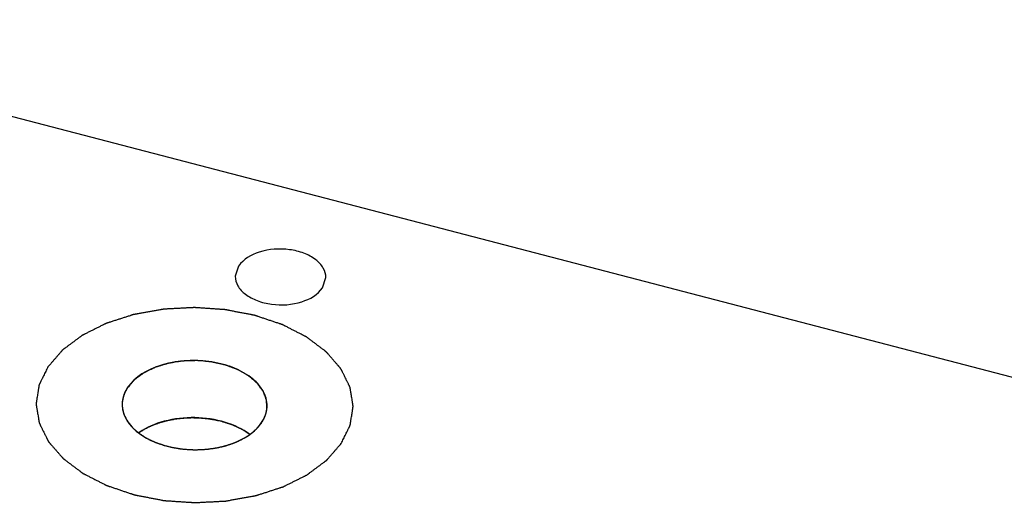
# Model space of a CAD drawing. Header units: millimetres. Extents: x 0 to 420, y 0 to 297.
# Tile 15 of 29: x 296.98 to 307.85, y 228.37 to 233.78. Entities that reach past the tile are written whole.
import ezdxf

# ---------------------------------------------------------------- set-up
doc = ezdxf.new("R2010")
doc.units = ezdxf.units.MM
doc.header["$LTSCALE"] = 23.1
doc.layers.get('0').update_dxf_attribs({"linetype": 'CONTINUOUS'})
doc.layers.add('02___PRT_ALL_AXES', color=7, linetype='CONTINUOUS')

msp = doc.modelspace()

# ---------------------------------------------------------------- linework, layer by layer
at = {"color": 7, "linetype": 'CONTINUOUS'}
msp.add_line((366.814, 214.462), (292.799, 233.778), dxfattribs=at)
at = {"color": 4, "linetype": 'CONTINUOUS'}
for points, knots in [([(300.533, 229.099), (300.541, 229.116), (300.554, 229.141), (300.57, 229.174), (300.582, 229.199), (300.592, 229.22), (300.601, 229.237), (300.607, 229.249), (300.612, 229.26), (300.616, 229.268), (300.619, 229.274), (300.622, 229.28), (300.625, 229.286), (300.627, 229.29), (300.628, 229.292), (300.629, 229.295), (300.63, 229.296), (300.63, 229.297), (300.631, 229.298), (300.631, 229.299), (300.631, 229.3), (300.632, 229.301), (300.632, 229.303), (300.632, 229.304), (300.632, 229.306), (300.633, 229.309), (300.633, 229.313), (300.634, 229.319), (300.635, 229.325), (300.636, 229.332), (300.638, 229.341), (300.639, 229.352), (300.641, 229.365), (300.644, 229.382), (300.648, 229.404), (300.651, 229.425), (300.654, 229.443), (300.656, 229.456), (300.657, 229.467), (300.659, 229.476), (300.66, 229.482), (300.661, 229.489), (300.662, 229.494), (300.662, 229.498), (300.663, 229.501), (300.663, 229.503), (300.663, 229.505), (300.664, 229.506), (300.664, 229.507), (300.664, 229.508), (300.664, 229.509), (300.664, 229.51), (300.663, 229.511), (300.663, 229.513), (300.663, 229.515), (300.662, 229.518), (300.662, 229.522), (300.661, 229.528), (300.66, 229.534), (300.659, 229.541), (300.657, 229.55), (300.655, 229.561), (300.653, 229.574), (300.651, 229.591), (300.647, 229.613), (300.643, 229.635), (300.641, 229.652), (300.638, 229.665), (300.637, 229.676), (300.635, 229.685), (300.634, 229.691), (300.633, 229.698), (300.632, 229.703), (300.632, 229.708), (300.631, 229.711), (300.631, 229.713), (300.631, 229.714), (300.63, 229.716), (300.63, 229.717), (300.63, 229.718), (300.63, 229.718), (300.629, 229.719), (300.628, 229.721), (300.628, 229.722), (300.627, 229.725), (300.625, 229.727), (300.623, 229.732), (300.62, 229.737), (300.617, 229.743), (300.614, 229.75), (300.61, 229.758), (300.605, 229.769), (300.598, 229.782), (300.59, 229.799), (300.579, 229.82), (300.569, 229.842), (300.56, 229.859), (300.554, 229.872), (300.548, 229.882), (300.544, 229.891), (300.541, 229.897), (300.538, 229.904), (300.535, 229.909), (300.533, 229.913), (300.532, 229.917), (300.53, 229.919), (300.529, 229.921), (300.529, 229.922), (300.528, 229.923), (300.528, 229.924), (300.527, 229.925), (300.525, 229.926), (300.523, 229.929), (300.521, 229.932), (300.517, 229.936), (300.513, 229.941), (300.508, 229.946), (300.503, 229.952), (300.496, 229.96), (300.488, 229.97), (300.478, 229.981), (300.464, 229.997), (300.447, 230.016), (300.43, 230.036), (300.417, 230.051), (300.407, 230.063), (300.397, 230.075), (300.388, 230.084), (300.382, 230.092), (300.377, 230.097), (300.374, 230.101), (300.371, 230.104), (300.369, 230.106), (300.368, 230.108), (300.367, 230.109), (300.366, 230.11), (300.366, 230.11), (300.364, 230.111), (300.362, 230.112), (300.36, 230.115), (300.356, 230.117), (300.352, 230.121), (300.346, 230.125), (300.337, 230.132), (300.326, 230.14), (300.312, 230.151), (300.298, 230.161), (300.28, 230.174), (300.258, 230.192), (300.235, 230.209), (300.217, 230.222), (300.203, 230.233), (300.19, 230.243), (300.179, 230.251), (300.169, 230.258), (300.164, 230.262), (300.159, 230.266), (300.156, 230.268), (300.153, 230.271), (300.151, 230.272), (300.15, 230.273), (300.149, 230.274), (300.148, 230.274), (300.147, 230.275), (300.144, 230.276), (300.141, 230.278), (300.137, 230.28), (300.131, 230.283), (300.124, 230.286), (300.113, 230.292), (300.1, 230.299), (300.083, 230.307), (300.067, 230.316), (300.045, 230.327), (300.017, 230.341), (299.989, 230.355), (299.967, 230.367), (299.951, 230.375), (299.934, 230.384), (299.921, 230.391), (299.91, 230.396), (299.903, 230.4), (299.897, 230.403), (299.893, 230.405), (299.89, 230.406), (299.887, 230.408), (299.886, 230.408), (299.885, 230.409), (299.884, 230.409), (299.882, 230.41), (299.879, 230.411), (299.875, 230.412), (299.87, 230.414), (299.864, 230.416), (299.856, 230.419), (299.843, 230.423), (299.827, 230.428), (299.808, 230.435), (299.789, 230.441), (299.763, 230.45), (299.731, 230.46), (299.699, 230.471), (299.674, 230.48), (299.655, 230.486), (299.635, 230.493), (299.619, 230.498), (299.607, 230.502), (299.599, 230.505), (299.592, 230.507), (299.587, 230.509), (299.583, 230.51), (299.581, 230.511), (299.579, 230.512), (299.578, 230.512), (299.577, 230.512), (299.575, 230.513), (299.572, 230.513), (299.568, 230.514), (299.563, 230.515), (299.556, 230.516), (299.547, 230.518), (299.534, 230.521), (299.517, 230.524), (299.496, 230.528), (299.476, 230.532), (299.448, 230.537), (299.414, 230.544), (299.38, 230.55), (299.353, 230.555), (299.333, 230.559), (299.312, 230.563), (299.295, 230.567), (299.281, 230.569), (299.273, 230.571), (299.266, 230.572), (299.261, 230.573), (299.257, 230.574), (299.254, 230.575), (299.252, 230.575), (299.251, 230.575), (299.249, 230.575), (299.248, 230.575), (299.245, 230.576), (299.24, 230.576), (299.235, 230.576), (299.228, 230.577), (299.219, 230.577), (299.205, 230.578), (299.187, 230.58), (299.166, 230.581), (299.145, 230.582), (299.116, 230.584), (299.081, 230.587), (299.045, 230.589), (299.017, 230.591), (298.996, 230.592), (298.975, 230.594), (298.957, 230.595), (298.943, 230.596), (298.934, 230.597), (298.927, 230.597), (298.921, 230.598), (298.917, 230.598), (298.914, 230.598), (298.912, 230.598), (298.911, 230.598), (298.909, 230.598), (298.908, 230.598), (298.905, 230.598), (298.9, 230.598), (298.895, 230.597), (298.888, 230.597), (298.879, 230.597), (298.865, 230.596), (298.847, 230.595), (298.826, 230.594), (298.805, 230.593), (298.776, 230.591), (298.741, 230.589), (298.706, 230.587), (298.677, 230.586), (298.656, 230.585), (298.635, 230.584), (298.617, 230.583), (298.603, 230.582), (298.594, 230.582), (298.587, 230.581), (298.582, 230.581), (298.577, 230.581), (298.574, 230.58), (298.572, 230.58), (298.571, 230.58), (298.57, 230.58), (298.568, 230.58), (298.565, 230.579), (298.561, 230.578), (298.555, 230.577), (298.548, 230.576), (298.54, 230.575), (298.526, 230.572), (298.509, 230.569), (298.488, 230.565), (298.467, 230.562), (298.439, 230.557), (298.405, 230.55), (298.37, 230.544), (298.342, 230.539), (298.322, 230.536), (298.301, 230.532), (298.284, 230.529), (298.27, 230.526), (298.261, 230.525), (298.254, 230.523), (298.249, 230.522), (298.245, 230.522), (298.242, 230.521), (298.24, 230.521), (298.239, 230.521), (298.237, 230.52), (298.236, 230.52), (298.233, 230.519), (298.229, 230.518), (298.224, 230.516), (298.218, 230.514), (298.21, 230.511), (298.198, 230.507), (298.182, 230.502), (298.163, 230.496), (298.145, 230.49), (298.12, 230.482), (298.088, 230.472), (298.057, 230.462), (298.032, 230.454), (298.013, 230.448), (297.994, 230.442), (297.979, 230.437), (297.966, 230.433), (297.958, 230.43), (297.952, 230.428), (297.947, 230.427), (297.943, 230.425), (297.941, 230.424), (297.939, 230.424), (297.938, 230.424), (297.937, 230.423), (297.936, 230.422), (297.933, 230.421), (297.93, 230.419), (297.926, 230.417), (297.92, 230.415), (297.913, 230.411), (297.902, 230.406), (297.889, 230.399), (297.872, 230.391), (297.856, 230.382), (297.834, 230.372), (297.806, 230.358), (297.779, 230.344), (297.757, 230.333), (297.74, 230.325), (297.724, 230.317), (297.71, 230.31), (297.699, 230.304), (297.692, 230.301), (297.687, 230.298), (297.683, 230.296), (297.679, 230.295), (297.677, 230.293), (297.675, 230.293), (297.674, 230.292), (297.674, 230.291), (297.672, 230.291), (297.67, 230.289), (297.668, 230.287), (297.664, 230.285), (297.66, 230.281), (297.654, 230.277), (297.645, 230.27), (297.634, 230.262), (297.62, 230.252), (297.607, 230.242), (297.589, 230.228), (297.566, 230.212), (297.544, 230.195), (297.526, 230.182), (297.512, 230.172), (297.499, 230.161), (297.487, 230.153), (297.478, 230.146), (297.473, 230.142), (297.468, 230.139), (297.465, 230.136), (297.462, 230.134), (297.46, 230.133), (297.459, 230.132), (297.458, 230.131), (297.458, 230.131), (297.457, 230.13), (297.455, 230.128), (297.453, 230.125), (297.45, 230.123), (297.447, 230.119), (297.443, 230.114), (297.436, 230.106), (297.428, 230.096), (297.417, 230.084), (297.407, 230.073), (297.394, 230.057), (297.377, 230.038), (297.356, 230.014), (297.329, 229.983), (297.309, 229.959), (297.295, 229.944)], [0, 0, 0, 0, 0.015625, 0.023438, 0.03125, 0.039062, 0.042969, 0.046875, 0.050781, 0.052734, 0.054688, 0.056641, 0.058594, 0.05957, 0.060547, 0.061035, 0.061523, 0.062012, 0.062256, 0.0625, 0.062744, 0.062988, 0.063477, 0.063965, 0.064453, 0.06543, 0.066406, 0.068359, 0.070312, 0.072266, 0.074219, 0.078125, 0.082031, 0.085938, 0.09375, 0.101562, 0.105469, 0.109375, 0.113281, 0.115234, 0.117188, 0.119141, 0.121094, 0.12207, 0.123047, 0.123535, 0.124023, 0.124512, 0.124756, 0.125, 0.125244, 0.125488, 0.125977, 0.126465, 0.126953, 0.12793, 0.128906, 0.130859, 0.132812, 0.134766, 0.136719, 0.140625, 0.144531, 0.148438, 0.15625, 0.164062, 0.167969, 0.171875, 0.175781, 0.177734, 0.179688, 0.181641, 0.183594, 0.18457, 0.185547, 0.186035, 0.186523, 0.187012, 0.187256, 0.1875, 0.187744, 0.187988, 0.188477, 0.188965, 0.189453, 0.19043, 0.191406, 0.193359, 0.195312, 0.197266, 0.199219, 0.203125, 0.207031, 0.210938, 0.21875, 0.226562, 0.230469, 0.234375, 0.238281, 0.240234, 0.242188, 0.244141, 0.246094, 0.24707, 0.248047, 0.249023, 0.249512, 0.249756, 0.25, 0.250244, 0.250488, 0.250977, 0.251953, 0.25293, 0.253906, 0.255859, 0.257812, 0.259766, 0.261719, 0.265625, 0.269531, 0.273438, 0.28125, 0.289062, 0.292969, 0.296875, 0.300781, 0.304688, 0.306641, 0.308594, 0.30957, 0.310547, 0.311523, 0.312012, 0.312256, 0.3125, 0.312744, 0.312988, 0.313477, 0.314453, 0.31543, 0.316406, 0.318359, 0.320312, 0.324219, 0.328125, 0.332031, 0.335938, 0.34375, 0.351562, 0.355469, 0.359375, 0.363281, 0.367188, 0.369141, 0.371094, 0.37207, 0.373047, 0.374023, 0.374512, 0.374756, 0.375, 0.375244, 0.375488, 0.375977, 0.376953, 0.37793, 0.378906, 0.380859, 0.382812, 0.386719, 0.390625, 0.394531, 0.398438, 0.40625, 0.414062, 0.417969, 0.421875, 0.425781, 0.429688, 0.431641, 0.433594, 0.43457, 0.435547, 0.436523, 0.437012, 0.437256, 0.4375, 0.437744, 0.437988, 0.438477, 0.439453, 0.44043, 0.441406, 0.443359, 0.445312, 0.449219, 0.453125, 0.457031, 0.460938, 0.46875, 0.476562, 0.480469, 0.484375, 0.488281, 0.492188, 0.494141, 0.496094, 0.49707, 0.498047, 0.499023, 0.499512, 0.499756, 0.5, 0.500244, 0.500488, 0.500977, 0.501953, 0.50293, 0.503906, 0.505859, 0.507812, 0.511719, 0.515625, 0.519531, 0.523438, 0.53125, 0.539062, 0.542969, 0.546875, 0.550781, 0.554688, 0.556641, 0.558594, 0.55957, 0.560547, 0.561523, 0.562012, 0.562256, 0.5625, 0.562744, 0.562988, 0.563477, 0.564453, 0.56543, 0.566406, 0.568359, 0.570312, 0.574219, 0.578125, 0.582031, 0.585938, 0.59375, 0.601562, 0.605469, 0.609375, 0.613281, 0.617188, 0.619141, 0.621094, 0.62207, 0.623047, 0.624023, 0.624512, 0.624756, 0.625, 0.625244, 0.625488, 0.625977, 0.626953, 0.62793, 0.628906, 0.630859, 0.632812, 0.636719, 0.640625, 0.644531, 0.648438, 0.65625, 0.664062, 0.667969, 0.671875, 0.675781, 0.679688, 0.681641, 0.683594, 0.68457, 0.685547, 0.686523, 0.687012, 0.687256, 0.6875, 0.687744, 0.687988, 0.688477, 0.689453, 0.69043, 0.691406, 0.693359, 0.695312, 0.699219, 0.703125, 0.707031, 0.710938, 0.71875, 0.726562, 0.730469, 0.734375, 0.738281, 0.742188, 0.744141, 0.746094, 0.74707, 0.748047, 0.749023, 0.749512, 0.749756, 0.75, 0.750244, 0.750488, 0.750977, 0.751953, 0.75293, 0.753906, 0.755859, 0.757812, 0.761719, 0.765625, 0.769531, 0.773438, 0.78125, 0.789062, 0.792969, 0.796875, 0.800781, 0.804688, 0.806641, 0.808594, 0.80957, 0.810547, 0.811523, 0.812012, 0.812256, 0.8125, 0.812744, 0.812988, 0.813477, 0.814453, 0.81543, 0.816406, 0.818359, 0.820312, 0.824219, 0.828125, 0.832031, 0.835938, 0.84375, 0.851562, 0.855469, 0.859375, 0.863281, 0.867188, 0.869141, 0.871094, 0.87207, 0.873047, 0.874023, 0.874512, 0.874756, 0.875, 0.875244, 0.875488, 0.875977, 0.876953, 0.87793, 0.878906, 0.880859, 0.882812, 0.886719, 0.890625, 0.894531, 0.898438, 0.90625, 0.914062, 0.917969, 0.921875, 0.925781, 0.929688, 0.931641, 0.933594, 0.93457, 0.935547, 0.936523, 0.937012, 0.937256, 0.9375, 0.937744, 0.937988, 0.938477, 0.939453, 0.94043, 0.941406, 0.943359, 0.945312, 0.949219, 0.953125, 0.957031, 0.960938, 0.96875, 0.976562, 0.984375, 1, 1, 1, 1]), ([(299.712, 229.477), (299.711, 229.484), (299.711, 229.498), (299.71, 229.516), (299.71, 229.53), (299.709, 229.541), (299.709, 229.55), (299.709, 229.557), (299.708, 229.562), (299.708, 229.565), (299.708, 229.568), (299.708, 229.57), (299.708, 229.572), (299.708, 229.574), (299.708, 229.575), (299.708, 229.576), (299.707, 229.577), (299.706, 229.579), (299.706, 229.581), (299.704, 229.585), (299.703, 229.589), (299.7, 229.596), (299.697, 229.605), (299.693, 229.616), (299.689, 229.626), (299.685, 229.637), (299.682, 229.646), (299.679, 229.653), (299.677, 229.658), (299.676, 229.663), (299.674, 229.666), (299.673, 229.669), (299.673, 229.67), (299.672, 229.671), (299.672, 229.672), (299.672, 229.672), (299.672, 229.672), (299.671, 229.673), (299.67, 229.675), (299.669, 229.677), (299.666, 229.68), (299.663, 229.684), (299.658, 229.691), (299.652, 229.699), (299.643, 229.712), (299.633, 229.726), (299.624, 229.737), (299.619, 229.744), (299.616, 229.749), (299.612, 229.754), (299.609, 229.758), (299.607, 229.761), (299.606, 229.762), (299.605, 229.763), (299.604, 229.764), (299.603, 229.765), (299.601, 229.766), (299.599, 229.768), (299.597, 229.77), (299.593, 229.773), (299.587, 229.779), (299.579, 229.786), (299.568, 229.795), (299.558, 229.804), (299.547, 229.813), (299.537, 229.822), (299.528, 229.829), (299.522, 229.834), (299.519, 229.837), (299.516, 229.839), (299.514, 229.841), (299.512, 229.843), (299.511, 229.844), (299.51, 229.844), (299.509, 229.845), (299.507, 229.846), (299.503, 229.848), (299.498, 229.851), (299.491, 229.855), (299.485, 229.859), (299.476, 229.864), (299.461, 229.872), (299.444, 229.882), (299.426, 229.892), (299.415, 229.899), (299.407, 229.904), (299.401, 229.907), (299.397, 229.909), (299.393, 229.911), (299.391, 229.913), (299.388, 229.913), (299.386, 229.914), (299.383, 229.916), (299.378, 229.918), (299.371, 229.92), (299.364, 229.923), (299.353, 229.927), (299.341, 229.931), (299.326, 229.937), (299.31, 229.943), (299.295, 229.948), (299.283, 229.953), (299.272, 229.957), (299.265, 229.96), (299.259, 229.962), (299.255, 229.963), (299.253, 229.964), (299.252, 229.965), (299.25, 229.965), (299.248, 229.965), (299.245, 229.966), (299.24, 229.967), (299.233, 229.969), (299.224, 229.971), (299.213, 229.973), (299.194, 229.978), (299.171, 229.983), (299.149, 229.988), (299.135, 229.991), (299.124, 229.993), (299.117, 229.995), (299.112, 229.996), (299.107, 229.997), (299.104, 229.998), (299.102, 229.998), (299.1, 229.998), (299.099, 229.999), (299.098, 229.999), (299.097, 229.999), (299.094, 229.999), (299.09, 229.999), (299.086, 230), (299.08, 230), (299.073, 230.001), (299.061, 230.002), (299.046, 230.003), (299.023, 230.006), (299, 230.008), (298.979, 230.01), (298.968, 230.011), (298.959, 230.011), (298.952, 230.012), (298.946, 230.013), (298.942, 230.013), (298.939, 230.013), (298.936, 230.013), (298.931, 230.013), (298.924, 230.013), (298.915, 230.012), (298.904, 230.012), (298.883, 230.011), (298.86, 230.011), (298.837, 230.01), (298.823, 230.009), (298.811, 230.009), (298.803, 230.009), (298.795, 230.008), (298.79, 230.008), (298.786, 230.008), (298.783, 230.008), (298.78, 230.008), (298.777, 230.007), (298.772, 230.007), (298.767, 230.006), (298.76, 230.005), (298.748, 230.003), (298.734, 230), (298.711, 229.997), (298.689, 229.993), (298.669, 229.99), (298.657, 229.988), (298.649, 229.987), (298.64, 229.985), (298.633, 229.984), (298.628, 229.983), (298.626, 229.983), (298.624, 229.983), (298.623, 229.982), (298.621, 229.982), (298.619, 229.981), (298.614, 229.98), (298.608, 229.978), (298.597, 229.974), (298.584, 229.97), (298.568, 229.966), (298.552, 229.961), (298.537, 229.956), (298.521, 229.951), (298.508, 229.947), (298.499, 229.944), (298.493, 229.943), (298.489, 229.942), (298.486, 229.941), (298.483, 229.94), (298.482, 229.939), (298.481, 229.939), (298.479, 229.938), (298.477, 229.937), (298.473, 229.935), (298.468, 229.933), (298.461, 229.929), (298.454, 229.926), (298.445, 229.921), (298.428, 229.914), (298.41, 229.905), (298.392, 229.896), (298.38, 229.89), (298.371, 229.886), (298.365, 229.883), (298.361, 229.881), (298.357, 229.879), (298.354, 229.878), (298.352, 229.876), (298.35, 229.875), (298.348, 229.873), (298.344, 229.871), (298.34, 229.867), (298.334, 229.863), (298.326, 229.857), (298.317, 229.851), (298.306, 229.842), (298.294, 229.834), (298.283, 229.826), (298.274, 229.819), (298.266, 229.813), (298.26, 229.809), (298.256, 229.806), (298.253, 229.804), (298.252, 229.803), (298.251, 229.802), (298.25, 229.801), (298.249, 229.8), (298.247, 229.798), (298.245, 229.795), (298.241, 229.791), (298.237, 229.786), (298.231, 229.78), (298.224, 229.772), (298.216, 229.762), (298.205, 229.75), (298.191, 229.734), (298.18, 229.721), (298.174, 229.714)], [0, 0, 0, 0, 0.015625, 0.03125, 0.039062, 0.046875, 0.054688, 0.058594, 0.0625, 0.064453, 0.066406, 0.068359, 0.070312, 0.070801, 0.071289, 0.072266, 0.073242, 0.074219, 0.076172, 0.078125, 0.082031, 0.085938, 0.09375, 0.101562, 0.109375, 0.117188, 0.125, 0.128906, 0.132812, 0.136719, 0.138672, 0.140625, 0.141602, 0.14209, 0.142578, 0.142822, 0.143066, 0.143555, 0.144531, 0.146484, 0.148438, 0.152344, 0.15625, 0.164062, 0.171875, 0.1875, 0.195312, 0.199219, 0.203125, 0.207031, 0.210938, 0.212891, 0.213867, 0.214355, 0.214844, 0.21582, 0.216797, 0.21875, 0.220703, 0.222656, 0.226562, 0.234375, 0.242188, 0.25, 0.257812, 0.265625, 0.273438, 0.277344, 0.279297, 0.28125, 0.283203, 0.28418, 0.285156, 0.285645, 0.286133, 0.287109, 0.289062, 0.292969, 0.296875, 0.300781, 0.304688, 0.3125, 0.328125, 0.335938, 0.34375, 0.347656, 0.351562, 0.353516, 0.355469, 0.357422, 0.358398, 0.359375, 0.361328, 0.363281, 0.367188, 0.371094, 0.375, 0.382812, 0.390625, 0.398438, 0.40625, 0.414062, 0.417969, 0.421875, 0.425781, 0.426758, 0.427734, 0.428711, 0.429199, 0.429688, 0.431641, 0.433594, 0.4375, 0.441406, 0.445312, 0.453125, 0.46875, 0.476562, 0.484375, 0.488281, 0.492188, 0.494141, 0.496094, 0.498047, 0.499023, 0.499512, 0.5, 0.500488, 0.500977, 0.501953, 0.503906, 0.505859, 0.507812, 0.511719, 0.515625, 0.523438, 0.53125, 0.546875, 0.554688, 0.558594, 0.5625, 0.566406, 0.568359, 0.570312, 0.571289, 0.572266, 0.574219, 0.578125, 0.582031, 0.585938, 0.59375, 0.609375, 0.617188, 0.625, 0.628906, 0.632812, 0.636719, 0.638672, 0.640625, 0.641602, 0.642578, 0.644531, 0.646484, 0.648438, 0.652344, 0.65625, 0.664062, 0.671875, 0.6875, 0.695312, 0.699219, 0.703125, 0.707031, 0.710938, 0.712891, 0.713867, 0.714355, 0.714844, 0.71582, 0.716797, 0.71875, 0.722656, 0.726562, 0.734375, 0.742188, 0.75, 0.757812, 0.765625, 0.773438, 0.777344, 0.779297, 0.78125, 0.783203, 0.78418, 0.785156, 0.785645, 0.786133, 0.787109, 0.789062, 0.792969, 0.796875, 0.800781, 0.804688, 0.8125, 0.828125, 0.835938, 0.84375, 0.847656, 0.851562, 0.853516, 0.855469, 0.857422, 0.858398, 0.859375, 0.861328, 0.863281, 0.867188, 0.871094, 0.875, 0.882812, 0.890625, 0.898438, 0.90625, 0.914062, 0.917969, 0.921875, 0.925781, 0.926758, 0.927734, 0.928711, 0.929199, 0.929688, 0.931641, 0.933594, 0.9375, 0.941406, 0.945312, 0.953125, 0.960938, 0.96875, 0.984375, 1, 1, 1, 1]), ([(297.295, 229.944), (297.287, 229.927), (297.275, 229.902), (297.258, 229.869), (297.246, 229.844), (297.236, 229.823), (297.228, 229.806), (297.221, 229.793), (297.216, 229.783), (297.212, 229.775), (297.209, 229.768), (297.206, 229.762), (297.204, 229.757), (297.201, 229.753), (297.2, 229.75), (297.199, 229.748), (297.198, 229.747), (297.198, 229.745), (297.197, 229.744), (297.197, 229.743), (297.197, 229.743), (297.197, 229.741), (297.196, 229.74), (297.196, 229.738), (297.196, 229.736), (297.195, 229.734), (297.195, 229.729), (297.194, 229.724), (297.193, 229.717), (297.192, 229.711), (297.19, 229.702), (297.189, 229.691), (297.187, 229.678), (297.184, 229.661), (297.181, 229.639), (297.177, 229.617), (297.174, 229.6), (297.172, 229.587), (297.171, 229.576), (297.169, 229.567), (297.168, 229.561), (297.167, 229.554), (297.166, 229.549), (297.166, 229.544), (297.165, 229.542), (297.165, 229.539), (297.165, 229.538), (297.164, 229.536), (297.164, 229.535), (297.164, 229.534), (297.164, 229.534), (297.164, 229.533), (297.165, 229.531), (297.165, 229.53), (297.165, 229.527), (297.166, 229.525), (297.166, 229.52), (297.167, 229.515), (297.168, 229.508), (297.169, 229.502), (297.171, 229.493), (297.173, 229.482), (297.175, 229.469), (297.178, 229.452), (297.181, 229.43), (297.185, 229.408), (297.188, 229.39), (297.19, 229.377), (297.191, 229.366), (297.193, 229.358), (297.194, 229.351), (297.195, 229.345), (297.196, 229.339), (297.197, 229.335), (297.197, 229.332), (297.197, 229.33), (297.198, 229.328), (297.198, 229.327), (297.198, 229.326), (297.198, 229.325), (297.199, 229.324), (297.199, 229.323), (297.2, 229.322), (297.201, 229.32), (297.202, 229.318), (297.203, 229.315), (297.205, 229.311), (297.208, 229.306), (297.211, 229.299), (297.214, 229.293), (297.218, 229.284), (297.224, 229.274), (297.23, 229.261), (297.238, 229.244), (297.249, 229.222), (297.26, 229.201), (297.268, 229.184), (297.274, 229.171), (297.28, 229.16), (297.284, 229.152), (297.287, 229.145), (297.29, 229.139), (297.293, 229.134), (297.295, 229.129), (297.297, 229.126), (297.298, 229.123), (297.299, 229.121), (297.299, 229.12), (297.3, 229.12), (297.3, 229.119), (297.301, 229.118), (297.303, 229.116), (297.305, 229.114), (297.307, 229.111), (297.311, 229.107), (297.315, 229.102), (297.32, 229.096), (297.325, 229.09), (297.332, 229.083), (297.34, 229.073), (297.35, 229.061), (297.364, 229.046), (297.381, 229.026), (297.398, 229.007), (297.411, 228.991), (297.421, 228.98), (297.431, 228.968), (297.44, 228.958), (297.447, 228.951), (297.451, 228.946), (297.454, 228.942), (297.457, 228.939), (297.459, 228.937), (297.46, 228.935), (297.461, 228.934), (297.462, 228.933), (297.463, 228.933), (297.464, 228.932), (297.466, 228.93), (297.469, 228.928), (297.472, 228.925), (297.476, 228.922), (297.482, 228.918), (297.491, 228.911), (297.502, 228.902), (297.516, 228.892), (297.53, 228.882), (297.548, 228.868), (297.57, 228.851), (297.593, 228.834), (297.611, 228.82), (297.625, 228.81), (297.638, 228.8), (297.65, 228.791), (297.659, 228.784), (297.664, 228.78), (297.669, 228.777), (297.672, 228.774), (297.675, 228.772), (297.677, 228.771), (297.678, 228.77), (297.679, 228.769), (297.68, 228.769), (297.681, 228.768), (297.684, 228.767), (297.687, 228.765), (297.691, 228.763), (297.697, 228.76), (297.704, 228.756), (297.715, 228.751), (297.729, 228.744), (297.745, 228.735), (297.762, 228.727), (297.784, 228.716), (297.811, 228.701), (297.839, 228.687), (297.861, 228.676), (297.877, 228.668), (297.894, 228.659), (297.908, 228.652), (297.919, 228.646), (297.925, 228.643), (297.931, 228.64), (297.935, 228.638), (297.938, 228.636), (297.941, 228.635), (297.942, 228.634), (297.943, 228.634), (297.945, 228.633), (297.946, 228.633), (297.949, 228.632), (297.953, 228.631), (297.958, 228.629), (297.964, 228.627), (297.972, 228.624), (297.985, 228.62), (298.001, 228.614), (298.02, 228.608), (298.039, 228.602), (298.065, 228.593), (298.097, 228.582), (298.129, 228.571), (298.154, 228.563), (298.173, 228.556), (298.193, 228.55), (298.209, 228.545), (298.221, 228.54), (298.229, 228.538), (298.236, 228.535), (298.241, 228.534), (298.245, 228.533), (298.247, 228.532), (298.249, 228.531), (298.25, 228.531), (298.252, 228.53), (298.253, 228.53), (298.256, 228.53), (298.26, 228.529), (298.266, 228.528), (298.272, 228.526), (298.281, 228.525), (298.295, 228.522), (298.312, 228.519), (298.332, 228.515), (298.352, 228.511), (298.38, 228.506), (298.414, 228.499), (298.448, 228.492), (298.475, 228.487), (298.496, 228.483), (298.516, 228.479), (298.533, 228.476), (298.547, 228.473), (298.555, 228.472), (298.562, 228.47), (298.567, 228.469), (298.571, 228.469), (298.574, 228.468), (298.576, 228.468), (298.577, 228.467), (298.579, 228.467), (298.58, 228.467), (298.584, 228.467), (298.588, 228.467), (298.593, 228.466), (298.6, 228.466), (298.609, 228.465), (298.623, 228.464), (298.641, 228.463), (298.662, 228.462), (298.684, 228.46), (298.712, 228.458), (298.747, 228.456), (298.783, 228.454), (298.811, 228.452), (298.832, 228.45), (298.854, 228.449), (298.871, 228.448), (298.885, 228.447), (298.894, 228.446), (298.901, 228.445), (298.907, 228.445), (298.911, 228.445), (298.914, 228.445), (298.916, 228.445), (298.917, 228.444), (298.919, 228.444), (298.92, 228.445), (298.923, 228.445), (298.928, 228.445), (298.933, 228.445), (298.94, 228.446), (298.949, 228.446), (298.963, 228.447), (298.981, 228.448), (299.002, 228.449), (299.023, 228.45), (299.052, 228.452), (299.087, 228.453), (299.123, 228.455), (299.151, 228.457), (299.172, 228.458), (299.193, 228.459), (299.211, 228.46), (299.225, 228.461), (299.234, 228.461), (299.241, 228.462), (299.247, 228.462), (299.251, 228.462), (299.254, 228.462), (299.256, 228.462), (299.257, 228.462), (299.258, 228.463), (299.26, 228.463), (299.263, 228.463), (299.268, 228.464), (299.273, 228.465), (299.28, 228.466), (299.288, 228.468), (299.302, 228.47), (299.319, 228.474), (299.34, 228.477), (299.361, 228.481), (299.389, 228.486), (299.423, 228.492), (299.458, 228.498), (299.486, 228.503), (299.506, 228.507), (299.527, 228.511), (299.545, 228.514), (299.558, 228.516), (299.567, 228.518), (299.574, 228.519), (299.579, 228.52), (299.583, 228.521), (299.587, 228.522), (299.588, 228.522), (299.59, 228.522), (299.591, 228.522), (299.592, 228.523), (299.595, 228.524), (299.599, 228.525), (299.604, 228.527), (299.61, 228.529), (299.618, 228.531), (299.63, 228.535), (299.646, 228.54), (299.665, 228.546), (299.683, 228.552), (299.709, 228.56), (299.74, 228.571), (299.771, 228.581), (299.796, 228.589), (299.815, 228.595), (299.834, 228.601), (299.849, 228.606), (299.862, 228.61), (299.87, 228.613), (299.876, 228.615), (299.881, 228.616), (299.885, 228.617), (299.887, 228.618), (299.889, 228.619), (299.89, 228.619), (299.891, 228.62), (299.893, 228.62), (299.895, 228.622), (299.898, 228.623), (299.903, 228.625), (299.908, 228.628), (299.915, 228.631), (299.926, 228.637), (299.94, 228.644), (299.956, 228.652), (299.973, 228.66), (299.995, 228.671), (300.022, 228.685), (300.049, 228.699), (300.071, 228.709), (300.088, 228.718), (300.104, 228.726), (300.118, 228.733), (300.129, 228.738), (300.136, 228.742), (300.141, 228.744), (300.145, 228.746), (300.149, 228.748), (300.151, 228.749), (300.153, 228.75), (300.154, 228.751), (300.155, 228.751), (300.156, 228.752), (300.158, 228.753), (300.16, 228.756), (300.164, 228.758), (300.168, 228.761), (300.174, 228.766), (300.183, 228.772), (300.194, 228.781), (300.208, 228.791), (300.221, 228.801), (300.239, 228.814), (300.262, 228.831), (300.284, 228.848), (300.302, 228.861), (300.316, 228.871), (300.329, 228.881), (300.341, 228.89), (300.35, 228.896), (300.355, 228.9), (300.36, 228.904), (300.363, 228.906), (300.366, 228.908), (300.368, 228.91), (300.369, 228.911), (300.37, 228.911), (300.371, 228.912), (300.371, 228.913), (300.373, 228.915), (300.375, 228.917), (300.378, 228.92), (300.381, 228.924), (300.385, 228.929), (300.392, 228.937), (300.401, 228.946), (300.411, 228.958), (300.421, 228.97), (300.435, 228.986), (300.452, 229.005), (300.472, 229.028), (300.499, 229.06), (300.52, 229.083), (300.533, 229.099)], [0, 0, 0, 0, 0.015625, 0.023438, 0.03125, 0.039062, 0.042969, 0.046875, 0.050781, 0.052734, 0.054688, 0.056641, 0.058594, 0.05957, 0.060547, 0.061035, 0.061523, 0.062012, 0.062256, 0.0625, 0.062744, 0.062988, 0.063477, 0.063965, 0.064453, 0.06543, 0.066406, 0.068359, 0.070312, 0.072266, 0.074219, 0.078125, 0.082031, 0.085938, 0.09375, 0.101562, 0.105469, 0.109375, 0.113281, 0.115234, 0.117188, 0.119141, 0.121094, 0.12207, 0.123047, 0.123535, 0.124023, 0.124512, 0.124756, 0.125, 0.125244, 0.125488, 0.125977, 0.126465, 0.126953, 0.12793, 0.128906, 0.130859, 0.132812, 0.134766, 0.136719, 0.140625, 0.144531, 0.148438, 0.15625, 0.164062, 0.167969, 0.171875, 0.175781, 0.177734, 0.179688, 0.181641, 0.183594, 0.18457, 0.185547, 0.186035, 0.186523, 0.187012, 0.187256, 0.1875, 0.187744, 0.187988, 0.188477, 0.188965, 0.189453, 0.19043, 0.191406, 0.193359, 0.195312, 0.197266, 0.199219, 0.203125, 0.207031, 0.210938, 0.21875, 0.226562, 0.230469, 0.234375, 0.238281, 0.240234, 0.242188, 0.244141, 0.246094, 0.24707, 0.248047, 0.249023, 0.249512, 0.249756, 0.25, 0.250244, 0.250488, 0.250977, 0.251953, 0.25293, 0.253906, 0.255859, 0.257812, 0.259766, 0.261719, 0.265625, 0.269531, 0.273438, 0.28125, 0.289062, 0.292969, 0.296875, 0.300781, 0.304688, 0.306641, 0.308594, 0.30957, 0.310547, 0.311523, 0.312012, 0.312256, 0.3125, 0.312744, 0.312988, 0.313477, 0.314453, 0.31543, 0.316406, 0.318359, 0.320312, 0.324219, 0.328125, 0.332031, 0.335938, 0.34375, 0.351562, 0.355469, 0.359375, 0.363281, 0.367188, 0.369141, 0.371094, 0.37207, 0.373047, 0.374023, 0.374512, 0.374756, 0.375, 0.375244, 0.375488, 0.375977, 0.376953, 0.37793, 0.378906, 0.380859, 0.382812, 0.386719, 0.390625, 0.394531, 0.398438, 0.40625, 0.414062, 0.417969, 0.421875, 0.425781, 0.429688, 0.431641, 0.433594, 0.43457, 0.435547, 0.436523, 0.437012, 0.437256, 0.4375, 0.437744, 0.437988, 0.438477, 0.439453, 0.44043, 0.441406, 0.443359, 0.445312, 0.449219, 0.453125, 0.457031, 0.460938, 0.46875, 0.476562, 0.480469, 0.484375, 0.488281, 0.492188, 0.494141, 0.496094, 0.49707, 0.498047, 0.499023, 0.499512, 0.499756, 0.5, 0.500244, 0.500488, 0.500977, 0.501953, 0.50293, 0.503906, 0.505859, 0.507812, 0.511719, 0.515625, 0.519531, 0.523438, 0.53125, 0.539062, 0.542969, 0.546875, 0.550781, 0.554688, 0.556641, 0.558594, 0.55957, 0.560547, 0.561523, 0.562012, 0.562256, 0.5625, 0.562744, 0.562988, 0.563477, 0.564453, 0.56543, 0.566406, 0.568359, 0.570312, 0.574219, 0.578125, 0.582031, 0.585938, 0.59375, 0.601562, 0.605469, 0.609375, 0.613281, 0.617188, 0.619141, 0.621094, 0.62207, 0.623047, 0.624023, 0.624512, 0.624756, 0.625, 0.625244, 0.625488, 0.625977, 0.626953, 0.62793, 0.628906, 0.630859, 0.632812, 0.636719, 0.640625, 0.644531, 0.648438, 0.65625, 0.664062, 0.667969, 0.671875, 0.675781, 0.679688, 0.681641, 0.683594, 0.68457, 0.685547, 0.686523, 0.687012, 0.687256, 0.6875, 0.687744, 0.687988, 0.688477, 0.689453, 0.69043, 0.691406, 0.693359, 0.695312, 0.699219, 0.703125, 0.707031, 0.710938, 0.71875, 0.726562, 0.730469, 0.734375, 0.738281, 0.742188, 0.744141, 0.746094, 0.74707, 0.748047, 0.749023, 0.749512, 0.749756, 0.75, 0.750244, 0.750488, 0.750977, 0.751953, 0.75293, 0.753906, 0.755859, 0.757812, 0.761719, 0.765625, 0.769531, 0.773438, 0.78125, 0.789062, 0.792969, 0.796875, 0.800781, 0.804688, 0.806641, 0.808594, 0.80957, 0.810547, 0.811523, 0.812012, 0.812256, 0.8125, 0.812744, 0.812988, 0.813477, 0.814453, 0.81543, 0.816406, 0.818359, 0.820312, 0.824219, 0.828125, 0.832031, 0.835938, 0.84375, 0.851562, 0.855469, 0.859375, 0.863281, 0.867188, 0.869141, 0.871094, 0.87207, 0.873047, 0.874023, 0.874512, 0.874756, 0.875, 0.875244, 0.875488, 0.875977, 0.876953, 0.87793, 0.878906, 0.880859, 0.882812, 0.886719, 0.890625, 0.894531, 0.898438, 0.90625, 0.914062, 0.917969, 0.921875, 0.925781, 0.929688, 0.931641, 0.933594, 0.93457, 0.935547, 0.936523, 0.937012, 0.937256, 0.9375, 0.937744, 0.937988, 0.938477, 0.939453, 0.94043, 0.941406, 0.943359, 0.945312, 0.949219, 0.953125, 0.957031, 0.960938, 0.96875, 0.976562, 0.984375, 1, 1, 1, 1]), ([(298.174, 229.714), (298.17, 229.708), (298.165, 229.699), (298.158, 229.687), (298.154, 229.68), (298.151, 229.674), (298.148, 229.67), (298.147, 229.667), (298.146, 229.666), (298.146, 229.664), (298.145, 229.662), (298.144, 229.659), (298.142, 229.655), (298.14, 229.649), (298.137, 229.641), (298.134, 229.633), (298.131, 229.627), (298.13, 229.623), (298.128, 229.62), (298.128, 229.618), (298.127, 229.616), (298.127, 229.615), (298.126, 229.612), (298.125, 229.608), (298.124, 229.603), (298.123, 229.599), (298.122, 229.592), (298.121, 229.586), (298.119, 229.579), (298.118, 229.575), (298.118, 229.571), (298.117, 229.568), (298.117, 229.566), (298.116, 229.565), (298.116, 229.564), (298.116, 229.562), (298.116, 229.559), (298.116, 229.555), (298.116, 229.551), (298.116, 229.544), (298.115, 229.538), (298.115, 229.531), (298.115, 229.526), (298.115, 229.522), (298.115, 229.518), (298.114, 229.515), (298.114, 229.513), (298.115, 229.512), (298.115, 229.51), (298.115, 229.506), (298.116, 229.502), (298.117, 229.496), (298.118, 229.488), (298.119, 229.48), (298.12, 229.473), (298.12, 229.469), (298.121, 229.466), (298.121, 229.464), (298.121, 229.463), (298.122, 229.461), (298.123, 229.458), (298.124, 229.454), (298.126, 229.448), (298.128, 229.44), (298.132, 229.427), (298.135, 229.418), (298.137, 229.411)], [0, 0, 0, 0, 0.0625, 0.09375, 0.125, 0.140625, 0.15625, 0.164062, 0.167969, 0.171875, 0.179688, 0.1875, 0.203125, 0.21875, 0.25, 0.28125, 0.296875, 0.3125, 0.320312, 0.328125, 0.332031, 0.335938, 0.34375, 0.359375, 0.375, 0.390625, 0.40625, 0.4375, 0.453125, 0.46875, 0.484375, 0.492188, 0.496094, 0.5, 0.503906, 0.507812, 0.515625, 0.53125, 0.546875, 0.5625, 0.59375, 0.609375, 0.625, 0.640625, 0.65625, 0.664062, 0.667969, 0.671875, 0.679688, 0.6875, 0.703125, 0.71875, 0.75, 0.78125, 0.796875, 0.8125, 0.820312, 0.828125, 0.832031, 0.835938, 0.84375, 0.859375, 0.875, 0.90625, 0.9375, 1, 1, 1, 1]), ([(299.666, 229.347), (299.668, 229.35), (299.67, 229.355), (299.674, 229.361), (299.676, 229.365), (299.677, 229.367), (299.679, 229.37), (299.68, 229.373), (299.682, 229.377), (299.684, 229.381), (299.686, 229.385), (299.687, 229.387), (299.688, 229.39), (299.69, 229.395), (299.692, 229.4), (299.694, 229.405), (299.695, 229.408), (299.696, 229.41), (299.696, 229.412), (299.697, 229.415), (299.699, 229.419), (299.7, 229.425), (299.702, 229.43), (299.703, 229.432), (299.704, 229.436), (299.705, 229.441), (299.706, 229.447), (299.707, 229.45), (299.708, 229.453), (299.708, 229.456), (299.709, 229.461), (299.71, 229.468), (299.711, 229.474), (299.712, 229.477)], [0, 0, 0, 0, 0.0625, 0.125, 0.15625, 0.171875, 0.1875, 0.21875, 0.25, 0.28125, 0.3125, 0.328125, 0.34375, 0.375, 0.4375, 0.46875, 0.484375, 0.5, 0.515625, 0.53125, 0.5625, 0.625, 0.65625, 0.671875, 0.6875, 0.75, 0.78125, 0.8125, 0.828125, 0.84375, 0.875, 0.9375, 1, 1, 1, 1]), ([(298.137, 229.411), (298.138, 229.409), (298.139, 229.405), (298.142, 229.4), (298.143, 229.396), (298.145, 229.393), (298.147, 229.389), (298.149, 229.385), (298.15, 229.381), (298.152, 229.378), (298.154, 229.374), (298.156, 229.37), (298.158, 229.367), (298.16, 229.363), (298.163, 229.358), (298.165, 229.355), (298.167, 229.352)], [0, 0, 0, 0, 0.125, 0.1875, 0.25, 0.3125, 0.375, 0.4375, 0.5, 0.5625, 0.625, 0.6875, 0.75, 0.8125, 0.875, 1, 1, 1, 1]), ([(298.167, 229.352), (298.168, 229.351), (298.17, 229.347), (298.172, 229.343), (298.174, 229.34), (298.175, 229.339), (298.177, 229.337), (298.178, 229.335), (298.181, 229.331), (298.183, 229.328), (298.186, 229.324), (298.188, 229.321), (298.191, 229.317), (298.194, 229.314), (298.196, 229.311), (298.198, 229.308), (298.201, 229.305), (298.204, 229.301), (298.206, 229.298), (298.209, 229.294), (298.212, 229.291), (298.215, 229.288), (298.217, 229.286), (298.219, 229.284), (298.221, 229.282), (298.224, 229.279), (298.228, 229.274), (298.231, 229.271), (298.233, 229.269)], [0, 0, 0, 0, 0.0625, 0.125, 0.15625, 0.171875, 0.1875, 0.21875, 0.25, 0.3125, 0.34375, 0.375, 0.4375, 0.46875, 0.5, 0.53125, 0.5625, 0.625, 0.65625, 0.6875, 0.75, 0.78125, 0.8125, 0.828125, 0.84375, 0.875, 0.9375, 1, 1, 1, 1]), ([(298.296, 229.215), (298.303, 229.22), (298.314, 229.226), (298.328, 229.236), (298.337, 229.241), (298.344, 229.246), (298.349, 229.249), (298.352, 229.251), (298.354, 229.252), (298.356, 229.253), (298.358, 229.254), (298.364, 229.258), (298.373, 229.262), (298.385, 229.268), (298.397, 229.275), (298.406, 229.279), (298.412, 229.282), (298.414, 229.284), (298.416, 229.285), (298.419, 229.286), (298.422, 229.287), (298.428, 229.289), (298.436, 229.293), (298.447, 229.297), (298.458, 229.302), (298.466, 229.306), (298.473, 229.308), (298.478, 229.31), (298.482, 229.312), (298.484, 229.313), (298.486, 229.314), (298.488, 229.314), (298.49, 229.315), (298.494, 229.316), (298.5, 229.318), (298.506, 229.32), (298.516, 229.323), (298.527, 229.327), (298.539, 229.331), (298.548, 229.334), (298.554, 229.336), (298.558, 229.337), (298.56, 229.338), (298.562, 229.338), (298.565, 229.339), (298.573, 229.341), (298.583, 229.344), (298.598, 229.347), (298.612, 229.351), (298.623, 229.353), (298.631, 229.355), (298.634, 229.356), (298.636, 229.357), (298.638, 229.357), (298.643, 229.358), (298.649, 229.359), (298.659, 229.361), (298.672, 229.363), (298.692, 229.366), (298.707, 229.369), (298.717, 229.371)], [0, 0, 0, 0, 0.0625, 0.09375, 0.125, 0.140625, 0.15625, 0.164062, 0.167969, 0.171875, 0.179688, 0.1875, 0.21875, 0.25, 0.28125, 0.3125, 0.320312, 0.328125, 0.332031, 0.335938, 0.34375, 0.359375, 0.375, 0.40625, 0.4375, 0.453125, 0.46875, 0.484375, 0.492188, 0.496094, 0.5, 0.503906, 0.507812, 0.515625, 0.53125, 0.546875, 0.5625, 0.59375, 0.625, 0.640625, 0.65625, 0.664062, 0.667969, 0.671875, 0.679688, 0.6875, 0.71875, 0.75, 0.78125, 0.8125, 0.820312, 0.828125, 0.832031, 0.835938, 0.84375, 0.859375, 0.875, 0.90625, 0.9375, 1, 1, 1, 1]), ([(298.717, 229.371), (298.727, 229.372), (298.743, 229.374), (298.763, 229.376), (298.776, 229.377), (298.786, 229.378), (298.793, 229.379), (298.797, 229.379), (298.8, 229.38), (298.802, 229.38), (298.806, 229.38), (298.813, 229.38), (298.825, 229.381), (298.841, 229.381), (298.856, 229.382), (298.868, 229.382), (298.876, 229.383), (298.879, 229.383), (298.882, 229.383), (298.885, 229.383), (298.889, 229.383), (298.896, 229.383), (298.911, 229.382), (298.93, 229.382), (298.948, 229.382), (298.957, 229.381), (298.962, 229.381), (298.966, 229.381), (298.97, 229.381), (298.975, 229.38), (298.984, 229.379), (299.003, 229.378), (299.021, 229.376), (299.036, 229.375), (299.043, 229.374), (299.047, 229.374), (299.05, 229.374), (299.053, 229.373), (299.056, 229.373), (299.063, 229.372), (299.075, 229.37), (299.09, 229.367), (299.105, 229.365), (299.117, 229.363), (299.124, 229.362), (299.128, 229.362), (299.13, 229.361), (299.133, 229.361), (299.137, 229.36), (299.143, 229.358), (299.153, 229.356), (299.165, 229.353), (299.185, 229.349), (299.2, 229.346), (299.21, 229.343)], [0, 0, 0, 0, 0.0625, 0.09375, 0.125, 0.140625, 0.15625, 0.164062, 0.167969, 0.171875, 0.179688, 0.1875, 0.21875, 0.25, 0.28125, 0.3125, 0.320312, 0.328125, 0.332031, 0.335938, 0.34375, 0.359375, 0.375, 0.4375, 0.46875, 0.484375, 0.492188, 0.5, 0.507812, 0.515625, 0.53125, 0.5625, 0.625, 0.640625, 0.65625, 0.664062, 0.667969, 0.671875, 0.679688, 0.6875, 0.71875, 0.75, 0.78125, 0.8125, 0.820312, 0.828125, 0.832031, 0.835938, 0.84375, 0.859375, 0.875, 0.90625, 0.9375, 1, 1, 1, 1]), ([(299.21, 229.343), (299.216, 229.342), (299.227, 229.338), (299.24, 229.335), (299.248, 229.332), (299.252, 229.331), (299.255, 229.331), (299.258, 229.33), (299.263, 229.328), (299.27, 229.325), (299.279, 229.322), (299.288, 229.32), (299.295, 229.317), (299.301, 229.315), (299.305, 229.314), (299.31, 229.312), (299.318, 229.309), (299.328, 229.305), (299.338, 229.301), (299.343, 229.299), (299.348, 229.297), (299.352, 229.295), (299.357, 229.293), (299.367, 229.289), (299.376, 229.284), (299.384, 229.281), (299.387, 229.279), (299.39, 229.278), (299.393, 229.277), (299.397, 229.275), (299.404, 229.271), (299.411, 229.267), (299.419, 229.263), (299.426, 229.26), (299.431, 229.257), (299.434, 229.255), (299.438, 229.253), (299.446, 229.249), (299.457, 229.242), (299.467, 229.236), (299.472, 229.233)], [0, 0, 0, 0, 0.0625, 0.125, 0.140625, 0.15625, 0.164062, 0.171875, 0.1875, 0.21875, 0.25, 0.28125, 0.3125, 0.328125, 0.34375, 0.359375, 0.375, 0.4375, 0.46875, 0.484375, 0.5, 0.515625, 0.53125, 0.5625, 0.625, 0.640625, 0.65625, 0.664062, 0.671875, 0.6875, 0.71875, 0.75, 0.78125, 0.8125, 0.828125, 0.84375, 0.859375, 0.875, 0.9375, 1, 1, 1, 1]), ([(299.523, 229.197), (299.527, 229.2), (299.533, 229.205), (299.542, 229.211), (299.547, 229.215), (299.551, 229.218), (299.554, 229.22), (299.557, 229.223), (299.562, 229.227), (299.567, 229.231), (299.57, 229.234), (299.574, 229.237), (299.576, 229.24), (299.581, 229.244), (299.587, 229.25), (299.592, 229.254), (299.595, 229.257), (299.597, 229.259), (299.599, 229.261), (299.602, 229.264), (299.606, 229.269), (299.611, 229.274), (299.616, 229.279), (299.619, 229.282), (299.621, 229.285), (299.624, 229.288), (299.627, 229.293), (299.631, 229.297), (299.634, 229.301), (299.636, 229.303), (299.638, 229.306), (299.642, 229.312), (299.648, 229.319), (299.652, 229.325), (299.654, 229.328)], [0, 0, 0, 0, 0.0625, 0.125, 0.15625, 0.171875, 0.1875, 0.21875, 0.25, 0.28125, 0.3125, 0.328125, 0.34375, 0.375, 0.4375, 0.46875, 0.484375, 0.5, 0.515625, 0.53125, 0.5625, 0.625, 0.65625, 0.671875, 0.6875, 0.71875, 0.75, 0.78125, 0.8125, 0.828125, 0.84375, 0.875, 0.9375, 1, 1, 1, 1]), ([(299.654, 229.328), (299.654, 229.328), (299.655, 229.329), (299.655, 229.329), (299.655, 229.33), (299.655, 229.33), (299.656, 229.33), (299.656, 229.331), (299.656, 229.332), (299.657, 229.333), (299.658, 229.334), (299.659, 229.336), (299.661, 229.338), (299.662, 229.34), (299.663, 229.341), (299.663, 229.342), (299.663, 229.342), (299.664, 229.343), (299.664, 229.344), (299.665, 229.345), (299.666, 229.347), (299.666, 229.347)], [0, 0, 0, 0, 0.0625, 0.125, 0.15625, 0.171875, 0.1875, 0.21875, 0.25, 0.3125, 0.375, 0.5, 0.625, 0.75, 0.78125, 0.8125, 0.828125, 0.84375, 0.875, 0.9375, 1, 1, 1, 1]), ([(298.233, 229.269), (298.236, 229.266), (298.241, 229.261), (298.249, 229.254), (298.254, 229.249), (298.257, 229.247), (298.26, 229.244), (298.264, 229.241), (298.268, 229.237), (298.273, 229.233), (298.277, 229.23), (298.28, 229.227), (298.283, 229.224), (298.289, 229.22), (298.295, 229.215), (298.301, 229.21), (298.304, 229.208), (298.307, 229.206), (298.31, 229.204), (298.313, 229.202), (298.319, 229.198), (298.326, 229.193), (298.332, 229.188), (298.336, 229.186), (298.342, 229.183), (298.348, 229.179), (298.355, 229.174), (298.36, 229.171), (298.364, 229.169), (298.367, 229.167), (298.37, 229.165), (298.376, 229.162), (298.385, 229.157), (298.393, 229.153), (298.397, 229.15)], [0, 0, 0, 0, 0.0625, 0.125, 0.15625, 0.171875, 0.1875, 0.21875, 0.25, 0.28125, 0.3125, 0.328125, 0.34375, 0.375, 0.4375, 0.46875, 0.484375, 0.5, 0.515625, 0.53125, 0.5625, 0.625, 0.65625, 0.671875, 0.6875, 0.75, 0.78125, 0.8125, 0.828125, 0.84375, 0.859375, 0.875, 0.9375, 1, 1, 1, 1]), ([(299.472, 229.233), (299.473, 229.233), (299.475, 229.232), (299.477, 229.23), (299.479, 229.229), (299.48, 229.228), (299.481, 229.227), (299.483, 229.226), (299.485, 229.225), (299.486, 229.224), (299.488, 229.223), (299.489, 229.222), (299.49, 229.222), (299.491, 229.221), (299.493, 229.22), (299.494, 229.219), (299.495, 229.218), (299.496, 229.217), (299.497, 229.217), (299.498, 229.216), (299.499, 229.216), (299.501, 229.214), (299.504, 229.212), (299.507, 229.21), (299.511, 229.207), (299.514, 229.205), (299.519, 229.202), (299.522, 229.199), (299.524, 229.198)], [0, 0, 0, 0, 0.0625, 0.125, 0.15625, 0.171875, 0.1875, 0.21875, 0.25, 0.28125, 0.3125, 0.328125, 0.34375, 0.375, 0.40625, 0.4375, 0.46875, 0.484375, 0.5, 0.515625, 0.53125, 0.5625, 0.625, 0.6875, 0.75, 0.8125, 0.875, 1, 1, 1, 1]), ([(298.397, 229.15), (298.401, 229.148), (298.408, 229.145), (298.417, 229.14), (298.422, 229.137), (298.425, 229.136), (298.427, 229.135), (298.429, 229.134), (298.432, 229.133), (298.438, 229.13), (298.446, 229.126), (298.454, 229.123), (298.46, 229.12), (298.464, 229.118), (298.472, 229.115), (298.481, 229.111), (298.488, 229.108), (298.493, 229.107), (298.496, 229.105), (298.5, 229.104), (298.504, 229.102), (298.512, 229.099), (298.521, 229.096), (298.529, 229.093), (298.534, 229.092), (298.541, 229.089), (298.549, 229.087), (298.558, 229.084), (298.564, 229.082), (298.568, 229.08), (298.57, 229.08), (298.573, 229.079), (298.576, 229.078), (298.583, 229.076), (298.595, 229.073), (298.605, 229.07), (298.61, 229.069)], [0, 0, 0, 0, 0.0625, 0.125, 0.140625, 0.15625, 0.164062, 0.171875, 0.1875, 0.21875, 0.25, 0.3125, 0.328125, 0.34375, 0.375, 0.4375, 0.46875, 0.484375, 0.5, 0.515625, 0.53125, 0.5625, 0.625, 0.65625, 0.671875, 0.6875, 0.75, 0.78125, 0.8125, 0.828125, 0.835938, 0.84375, 0.859375, 0.875, 0.9375, 1, 1, 1, 1]), ([(299.103, 229.041), (299.108, 229.042), (299.118, 229.044), (299.13, 229.046), (299.139, 229.047), (299.144, 229.048), (299.152, 229.049), (299.163, 229.051), (299.174, 229.054), (299.182, 229.055), (299.186, 229.056), (299.195, 229.058), (299.205, 229.06), (299.213, 229.062), (299.218, 229.063), (299.222, 229.064), (299.225, 229.065), (299.23, 229.066), (299.239, 229.069), (299.248, 229.071), (299.256, 229.073), (299.261, 229.075), (299.268, 229.077), (299.279, 229.08), (299.289, 229.083), (299.296, 229.086), (299.301, 229.087), (299.309, 229.09), (299.321, 229.094), (299.33, 229.097), (299.334, 229.099)], [0, 0, 0, 0, 0.0625, 0.125, 0.15625, 0.171875, 0.1875, 0.25, 0.3125, 0.328125, 0.34375, 0.375, 0.4375, 0.46875, 0.484375, 0.5, 0.515625, 0.53125, 0.5625, 0.625, 0.65625, 0.671875, 0.6875, 0.75, 0.8125, 0.828125, 0.84375, 0.875, 0.9375, 1, 1, 1, 1]), ([(299.334, 229.099), (299.339, 229.1), (299.347, 229.104), (299.357, 229.108), (299.364, 229.111), (299.368, 229.112), (299.373, 229.114), (299.378, 229.116), (299.384, 229.119), (299.391, 229.122), (299.396, 229.124), (299.4, 229.126), (299.404, 229.128), (299.411, 229.132), (299.419, 229.136), (299.427, 229.139), (299.431, 229.141), (299.434, 229.142), (299.437, 229.144), (299.44, 229.146), (299.447, 229.15), (299.455, 229.154), (299.462, 229.158), (299.466, 229.16), (299.469, 229.162), (299.474, 229.165), (299.48, 229.168), (299.485, 229.172), (299.49, 229.175), (299.493, 229.177), (299.497, 229.179), (299.503, 229.184), (299.513, 229.19), (299.52, 229.195), (299.523, 229.197)], [0, 0, 0, 0, 0.0625, 0.125, 0.15625, 0.171875, 0.1875, 0.21875, 0.25, 0.28125, 0.3125, 0.328125, 0.34375, 0.375, 0.4375, 0.46875, 0.484375, 0.5, 0.515625, 0.53125, 0.5625, 0.625, 0.65625, 0.671875, 0.6875, 0.71875, 0.75, 0.78125, 0.8125, 0.828125, 0.84375, 0.875, 0.9375, 1, 1, 1, 1]), ([(298.61, 229.069), (298.614, 229.068), (298.624, 229.065), (298.636, 229.062), (298.645, 229.06), (298.65, 229.059), (298.657, 229.057), (298.669, 229.055), (298.68, 229.053), (298.687, 229.051), (298.692, 229.05), (298.701, 229.049), (298.711, 229.047), (298.721, 229.045), (298.729, 229.044), (298.737, 229.043), (298.747, 229.041), (298.757, 229.04), (298.766, 229.039), (298.771, 229.038), (298.779, 229.037), (298.788, 229.036), (298.798, 229.035), (298.805, 229.035), (298.81, 229.034), (298.815, 229.034), (298.825, 229.033), (298.838, 229.032), (298.849, 229.031), (298.854, 229.031)], [0, 0, 0, 0, 0.0625, 0.125, 0.15625, 0.171875, 0.1875, 0.25, 0.3125, 0.328125, 0.34375, 0.375, 0.4375, 0.46875, 0.5, 0.53125, 0.5625, 0.625, 0.65625, 0.671875, 0.6875, 0.75, 0.78125, 0.8125, 0.828125, 0.84375, 0.875, 0.9375, 1, 1, 1, 1]), ([(298.854, 229.031), (298.859, 229.031), (298.869, 229.03), (298.88, 229.03), (298.887, 229.03), (298.89, 229.03), (298.893, 229.029), (298.895, 229.029), (298.9, 229.029), (298.906, 229.029), (298.914, 229.029), (298.922, 229.029), (298.929, 229.029), (298.934, 229.029), (298.939, 229.029), (298.948, 229.029), (298.959, 229.03), (298.969, 229.03), (298.977, 229.03), (298.985, 229.03), (298.995, 229.031), (299.006, 229.032), (299.015, 229.032), (299.02, 229.032), (299.028, 229.033), (299.037, 229.034), (299.047, 229.035), (299.053, 229.035), (299.059, 229.036), (299.064, 229.036), (299.073, 229.038), (299.087, 229.039), (299.097, 229.041), (299.103, 229.041)], [0, 0, 0, 0, 0.0625, 0.125, 0.140625, 0.15625, 0.164062, 0.171875, 0.1875, 0.21875, 0.25, 0.28125, 0.3125, 0.328125, 0.34375, 0.375, 0.4375, 0.46875, 0.5, 0.53125, 0.5625, 0.625, 0.65625, 0.671875, 0.6875, 0.75, 0.78125, 0.8125, 0.828125, 0.84375, 0.875, 0.9375, 1, 1, 1, 1])]:
    msp.add_open_spline(points, degree=3, knots=knots, dxfattribs=at)
at = {"layer": '02___PRT_ALL_AXES', "color": 7, "linetype": 'CONTINUOUS'}
for p, q in [((299.4, 231.057), (299.362, 230.944)), ((300.325, 230.816), (300.362, 230.929))]:
    msp.add_line(p, q, dxfattribs=at)
for points, knots in [([(300.362, 230.929), (300.363, 230.966), (300.34, 231.044), (300.249, 231.138), (300.118, 231.206), (299.906, 231.256), (299.644, 231.24), (299.451, 231.133), (299.4, 231.057)], [0, 0, 0, 0, 0.093682, 0.202015, 0.329694, 0.472469, 0.763328, 1, 1, 1, 1]), ([(299.362, 230.944), (299.362, 230.908), (299.385, 230.829), (299.476, 230.736), (299.607, 230.667), (299.819, 230.617), (300.081, 230.633), (300.274, 230.74), (300.325, 230.816)], [0, 0, 0, 0, 0.093682, 0.202015, 0.329694, 0.472469, 0.763328, 1, 1, 1, 1]), ([(299.714, 229.51), (299.715, 229.568), (299.678, 229.694), (299.533, 229.843), (299.323, 229.952), (299.07, 230.012), (298.799, 230.019), (298.48, 229.96), (298.255, 229.836), (298.174, 229.714)], [0, 0, 0, 0, 0.093518, 0.201665, 0.329125, 0.471654, 0.620107, 0.763735, 1, 1, 1, 1]), ([(298.174, 229.714), (298.165, 229.7), (298.132, 229.645), (298.115, 229.58), (298.114, 229.533)], [0, 0, 0, 0, 0.262215, 1, 1, 1, 1]), ([(298.114, 229.533), (298.113, 229.479), (298.145, 229.363), (298.223, 229.274), (298.27, 229.235)], [0, 0, 0, 0, 0.467294, 1, 1, 1, 1]), ([(299.654, 229.328), (299.664, 229.342), (299.696, 229.398), (299.713, 229.463), (299.714, 229.51)], [0, 0, 0, 0, 0.262215, 1, 1, 1, 1]), ([(298.27, 229.235), (298.363, 229.156), (298.61, 229.045), (299.008, 229.011), (299.384, 229.092), (299.594, 229.238), (299.654, 229.328)], [0, 0, 0, 0, 0.243061, 0.51943, 0.784131, 1, 1, 1, 1]), ([(299.524, 229.197), (299.444, 229.258), (299.245, 229.35), (298.917, 229.397), (298.588, 229.361), (298.385, 229.277), (298.302, 229.219)], [0, 0, 0, 0, 0.235044, 0.499229, 0.763852, 1, 1, 1, 1])]:
    msp.add_open_spline(points, degree=3, knots=knots, dxfattribs=at)

doc.saveas('drawing.dxf')
